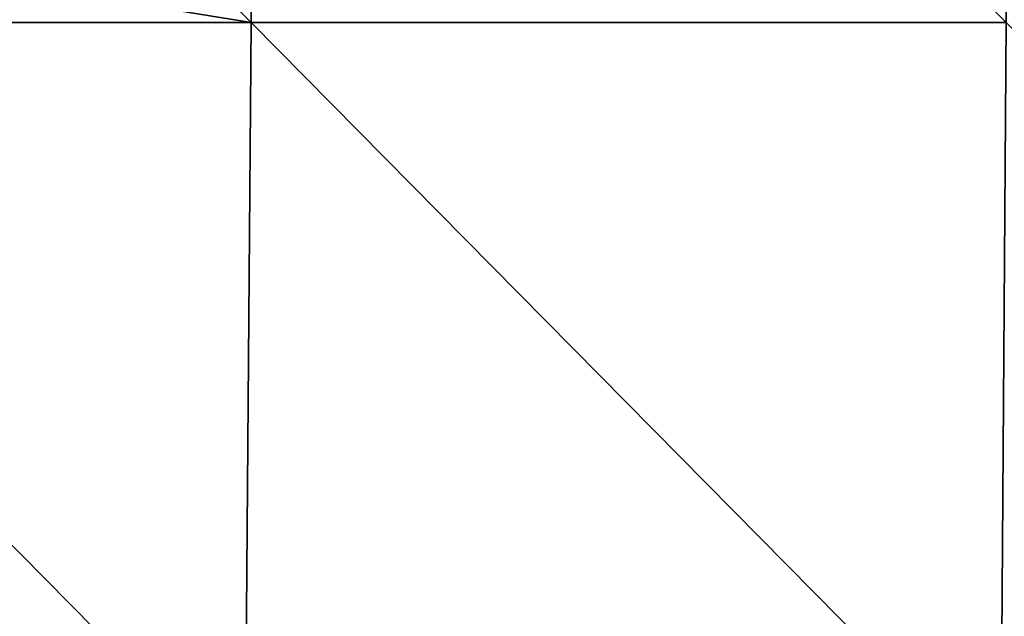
# Model space of a CAD drawing. Header units: millimetres. Extents: x -125 to 125, y -4 to 53.
# Tile 24 of 256: x -117 to -101, y 6 to 15. Entities that reach past the tile are written whole.
import ezdxf

# ---------------------------------------------------------------- set-up
doc = ezdxf.new("R2010")
doc.units = ezdxf.units.MM
doc.header["$LTSCALE"] = 65.185185
doc.layers.add('507', color=7, linetype='CONTINUOUS')
doc.layers.add('509', color=7, linetype='CONTINUOUS')

msp = doc.modelspace()

# ---------------------------------------------------------------- linework, layer by layer
at = {"layer": '507', "color": 7, "linetype": 'CONTINUOUS'}
for points in [[(-124.763, 27.182, 124.763), (-124.85, 17.158, 124.85), (-112.975, 15.236, 124.867), (-124.763, 27.182, 124.763)], [(-112.881, 27.182, 124.763), (-124.763, 27.182, 124.763), (-112.975, 15.236, 124.867), (-112.881, 27.182, 124.763)], [(-112.881, 27.182, 124.763), (-112.975, 15.236, 124.867), (-101.083, 15.236, 124.867), (-112.881, 27.182, 124.763)], [(-100.998, 27.182, 124.763), (-112.881, 27.182, 124.763), (-101.083, 15.236, 124.867), (-100.998, 27.182, 124.763)], [(-124.85, 17.158, 124.85), (-124.867, 15.236, 124.867), (-112.975, 15.236, 124.867), (-124.85, 17.158, 124.85)], [(-124.867, 15.236, 124.867), (-124.955, 5.212, 124.955), (-113.069, 3.29, 124.971), (-124.867, 15.236, 124.867)], [(-124.867, 15.236, 124.867), (-113.069, 3.29, 124.971), (-112.975, 15.236, 124.867), (-124.867, 15.236, 124.867)], [(-113.069, 3.29, 124.971), (-101.167, 3.29, 124.971), (-112.975, 15.236, 124.867), (-113.069, 3.29, 124.971)], [(-112.975, 15.236, 124.867), (-101.167, 3.29, 124.971), (-101.083, 15.236, 124.867), (-112.975, 15.236, 124.867)], [(-101.167, 3.29, 124.971), (-89.265, 3.29, 124.971), (-101.083, 15.236, 124.867), (-101.167, 3.29, 124.971)]]:
    msp.add_3dface(points, dxfattribs=at)
at = {"layer": '509', "color": 7, "linetype": 'CONTINUOUS'}
for points in [[(-124.763, 27.182, -124.763), (-112.975, 15.236, -124.867), (-124.85, 17.158, -124.85), (-124.763, 27.182, -124.763)], [(-124.763, 27.182, -124.763), (-112.881, 27.182, -124.763), (-112.975, 15.236, -124.867), (-124.763, 27.182, -124.763)], [(-112.881, 27.182, -124.763), (-101.083, 15.236, -124.867), (-112.975, 15.236, -124.867), (-112.881, 27.182, -124.763)], [(-112.881, 27.182, -124.763), (-100.998, 27.182, -124.763), (-101.083, 15.236, -124.867), (-112.881, 27.182, -124.763)], [(-124.867, 15.236, -124.867), (-124.85, 17.158, -124.85), (-112.975, 15.236, -124.867), (-124.867, 15.236, -124.867)], [(-124.867, 15.236, -124.867), (-113.069, 3.29, -124.971), (-124.955, 5.212, -124.955), (-124.867, 15.236, -124.867)], [(-113.069, 3.29, -124.971), (-124.867, 15.236, -124.867), (-112.975, 15.236, -124.867), (-113.069, 3.29, -124.971)], [(-101.167, 3.29, -124.971), (-113.069, 3.29, -124.971), (-112.975, 15.236, -124.867), (-101.167, 3.29, -124.971)], [(-101.083, 15.236, -124.867), (-101.167, 3.29, -124.971), (-112.975, 15.236, -124.867), (-101.083, 15.236, -124.867)], [(-89.265, 3.29, -124.971), (-101.167, 3.29, -124.971), (-101.083, 15.236, -124.867), (-89.265, 3.29, -124.971)]]:
    msp.add_3dface(points, dxfattribs=at)

doc.saveas('drawing.dxf')
